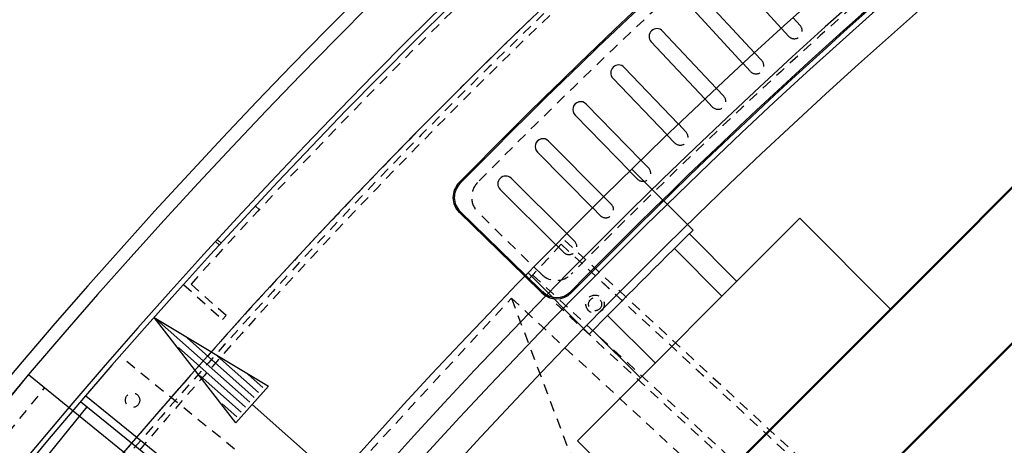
# Model space of a CAD drawing. Extents: x -7591 to -2491, y 6498 to 10061.
# Tile 23 of 125: x -7008 to -6632, y 8553 to 8715. Entities that reach past the tile are written whole.
import ezdxf

# ---------------------------------------------------------------- set-up
doc = ezdxf.new("R2010")
doc.units = 0
doc.header["$MEASUREMENT"] = 0
doc.linetypes.add('HIDDEN', pattern=[7, 4, -3])
doc.layers.get('0').update_dxf_attribs({"linetype": 'CONTINUOUS'})
doc.layers.add('DIM49', color=4, linetype='CONTINUOUS')
doc.layers.add('LE_HIDDEN', color=7, linetype='CONTINUOUS')
doc.layers.add('LE_ALL', color=7, linetype='CONTINUOUS', lineweight=50)

# ---------------------------------------------------------------- blocks, each defined once
blk = doc.blocks.new('_D5', base_point=(-6956.76, 8601.72))
at = {"layer": 'DIM49', "color": 1}
for p, q in [((-6956.76, 8601.72), (-6913.15, 8575.54)), ((-6925.59, 8561.52), (-6956.76, 8601.72)), ((-6920.3, 8569.36), (-6955.83, 8600.89)), ((-6918.64, 8571.23), (-6944.2, 8593.91)), ((-6921.96, 8567.49), (-6947.52, 8590.17)), ((-6916.98, 8573.1), (-6932.57, 8586.93)), ((-6923.62, 8565.62), (-6939.2, 8579.45)), ((-6915.32, 8574.97), (-6920.93, 8579.94)), ((-6913.15, 8575.54), (-6925.59, 8561.52)), ((-6925.28, 8563.75), (-6930.89, 8568.73)), ((-6919.37, 8568.53), (-6489.34, 8186.82))]:
    blk.add_line(p, q, dxfattribs=at)

msp = doc.modelspace()

# ---------------------------------------------------------------- linework, layer by layer
for p, q in [((-6717.57, 8711.97), (-6737.66, 8734.09)), ((-6732.2, 8698.53), (-6752.49, 8720.47)), ((-6565.53, 8715.14), (-6871, 8409.67)), ((-6746.71, 8684.96), (-6767.19, 8706.72)), ((-6761.11, 8671.26), (-6781.78, 8692.85)), ((-6775.39, 8657.44), (-6796.24, 8678.84)), ((-6789.54, 8643.49), (-6810.58, 8664.71)), ((-6774.53, 8658.27), (-6751.2, 8634.93)), ((-6803.57, 8629.42), (-6824.8, 8650.46)), ((-6752.63, 8633.54), (-6734.53, 8615.44)), ((-6758.34, 8627.93), (-6740.19, 8609.78)), ((-6814.13, 8618.67), (-6790.79, 8595.33)), ((-6783.8, 8602.48), (-6765.65, 8584.33)), ((-6789.4, 8596.77), (-6771.3, 8578.67)), ((-7080.29, 8486.58), (-7004.78, 8579.83)), ((-6936, 8524.14), (-7004.78, 8579.83)), ((-6982.52, 8567.6), (-7063.7, 8467.35)), ((-6760.7, 8519.98), (-6795.34, 8554.63))]:
    msp.add_line(p, q)
for points in [[(-3319.19, 8334.81, 0.111006), (-4057.65, 9007.3, 0.000315), (-4060.15, 9008.72, 0.005079), (-4100.61, 9031.15, 0.000315), (-4103.13, 9032.51, 0.252871), (-6267.97, 9031.15, 0.005079), (-6308.43, 9008.72, 0.111325), (-7049.39, 8334.81)], [(-6727.79, 8702.6), (-6748.08, 8724.55, 1), (-6752.49, 8720.47)], [(-6742.34, 8689.07), (-6762.82, 8710.84, 1), (-6767.19, 8706.72)], [(-6756.78, 8675.41), (-6777.44, 8697, 1), (-6781.78, 8692.85)], [(-6771.09, 8661.62), (-6791.94, 8683.03, 1), (-6796.24, 8678.84)], [(-6785.28, 8647.71), (-6806.32, 8668.94, 1), (-6810.58, 8664.71)], [(-6799.35, 8633.68), (-6820.58, 8654.72, 1), (-6824.8, 8650.46)], [(-6982.88, 8571.76), (-6925.45, 8525.25, -0.414214), (-6922.79, 8499.93), (-6985.09, 8422.99, -0.414214), (-7010.41, 8420.33), (-7067.84, 8466.84)], [(-7066.03, 8469.23), (-7008.52, 8422.67, 0.414214), (-6987.42, 8424.88), (-6925.12, 8501.82, 0.414214), (-6927.34, 8522.92), (-6984.85, 8569.49)]]:
    msp.add_lwpolyline(points, format="xyb")
for points in [[(-6729.41, 8695.51), (-6729.41, 8695.51)], [(-6808.85, 8611.01), (-6815.39, 8617.38), (-6840.37, 8641.71)], [(-6808.5, 8611.37), (-6815.04, 8617.74), (-6840.02, 8642.07)], [(-6795.34, 8554.63), (-6710.49, 8639.48), (-6675.84, 8604.83)]]:
    msp.add_lwpolyline(points)
for centre, radius, start, end in [((-5184.29, 7028.43), 2396.87, 31.73211, 148.26789), ((-5184.29, 7028.43), 2391.87, 31.73211, 148.26789), ((-5184.29, 7028.43), 2372, 31.75, 148.25), ((-5184.29, 7028.43), 2370, 31.79835, 148.20165), ((-5184.29, 7028.43), 2345, 32.74999, 147.24999), ((-5184.29, 7028.43), 2266.16, 35.00882, 144.99118), ((-5184.29, 7028.43), 2258.06, 35.00886, 144.99114), ((-5184.29, 7028.43), 2247.11, 35.0089, 144.9911), ((-5184.29, 7028.43), 2040, 31.79835, 148.20165), ((-5184.29, 7028.43), 2320, 120.94826, 135.55174), ((-5184.29, 7028.43), 2319.5, 120.94826, 135.55174), ((-5184.29, 7028.43), 1950, 32.04534, 147.95466), ((-5184.29, 7028.43), 2260.5, 120.9521, 135.5479), ((-5184.29, 7028.43), 2260, 120.9521, 135.5479), ((-6834.79, 8647.44), 8, 135.5517, -134.25), ((-6834.79, 8647.44), 7.5, 135.5517, -134.25), ((-5184.29, 7028.43), 2244.11, 134.2851, 135.7149), ((-6803.27, 8616.74), 8, -134.25, -44.4521), ((-6803.27, 8616.74), 7.5, -134.25, -44.4521), ((-5184.29, 7028.43), 2025, 129.25, 147.25)]:
    msp.add_arc(centre, radius, start, end)
at = {"layer": 'LE_ALL'}
for points in [[(-6877.37, 8232.19), (-6388.05, 8721.51), (-6443.91, 8777.37), (-6933.23, 8288.05), (-6877.37, 8232.19)], [(-6514.62, 8706.66), (-6523.11, 8715.14), (-6565.53, 8715.14), (-6871, 8409.67), (-6871, 8367.25), (-6862.52, 8358.76)]]:
    msp.add_lwpolyline(points, dxfattribs=at)
msp.add_arc((-5184.29, 7028.43), 2000, 90, 148.25, dxfattribs=at)
at = {"layer": 'LE_HIDDEN', "color": 1, "linetype": 'HIDDEN'}
for p, q in [((-6916.69, 8642.8), (-6918.15, 8644.16)), ((-6808.93, 8618.06), (-6833.28, 8641.79)), ((-6931.24, 8630.01), (-6932.71, 8631.36)), ((-6931.91, 8629.27), (-6933.39, 8630.62)), ((-6813.72, 8616.37), (-6800.15, 8631.06)), ((-6813.72, 8616.37), (-6800.15, 8631.06)), ((-6801.51, 8629.59), (-6654.64, 8493.83)), ((-6801.5, 8629.59), (-6654.64, 8493.83)), ((-6800.15, 8631.06), (-6653.28, 8495.3)), ((-6800.15, 8631.06), (-6653.28, 8495.3)), ((-6813.72, 8616.37), (-6666.86, 8480.61)), ((-6813.72, 8616.37), (-6666.86, 8480.61)), ((-6812.37, 8617.84), (-6665.5, 8482.08)), ((-6812.37, 8617.84), (-6665.5, 8482.08)), ((-6945.54, 8614.27), (-6930.68, 8600.89)), ((-6929.34, 8602.37), (-6942.72, 8614.42)), ((-6820.51, 8609.03), (-6741.53, 8399.83)), ((-6820.51, 8609.03), (-6741.53, 8399.83)), ((-6930.68, 8600.89), (-6929.34, 8602.37)), ((-6920.64, 8547.08), (-6969.79, 8586.89)), ((-7074.08, 8481.54), (-6998.56, 8574.8))]:
    msp.add_line(p, q, dxfattribs=at)
for points in [[(-5186.29, 9150.43, 0.172955), (-6528.44, 8670.42), (-6468.33, 8596.86, 0.078205), (-6887.99, 8126.67), (-7153.76, 8297.61, -0.254675), (-5186.29, 9371.43)], [(-7153.76, 8297.61, -0.254675), (-5186.29, 9371.43), (-5186.29, 9290.43), (-5204.29, 9290.43)], [(-5186.29, 9150.43, 0.172955), (-6528.44, 8670.42), (-6468.33, 8596.86, 0.078205), (-6887.99, 8126.67), (-7155.44, 8298.7)], [(-5437.14, 8886.3, 0.219407), (-6761.24, 8042.76), (-6803.29, 8069.8)]]:
    msp.add_lwpolyline(points, format="xyb", dxfattribs=at)
for points in [[(-6710.36, 8712.96), (-6713.12, 8716.01)], [(-6714.8, 8708.93), (-6717.57, 8711.97)], [(-6725, 8699.58), (-6727.79, 8702.6)], [(-6729.41, 8695.51), (-6732.2, 8698.53)], [(-6739.52, 8686.07), (-6742.34, 8689.07)], [(-6743.89, 8681.96), (-6746.71, 8684.96)], [(-6753.93, 8672.43), (-6756.78, 8675.41)], [(-6758.26, 8668.29), (-6761.11, 8671.26)], [(-6768.22, 8658.67), (-6771.09, 8661.62)], [(-6772.52, 8654.49), (-6775.39, 8657.44)], [(-6782.38, 8644.79), (-6785.28, 8647.71)], [(-6786.64, 8640.57), (-6789.54, 8643.49)], [(-6796.43, 8630.78), (-6799.35, 8633.68)], [(-6800.65, 8626.52), (-6803.57, 8629.42)], [(-6820.51, 8609.03), (-6673.65, 8473.27), (-6741.53, 8399.83), (-6888.39, 8535.59), (-6820.51, 8609.03)], [(-6820.51, 8609.03), (-6673.65, 8473.27), (-6741.53, 8399.83), (-6888.39, 8535.59), (-6820.51, 8609.03)]]:
    msp.add_lwpolyline(points, dxfattribs=at)
for centre, radius in [((-6788.58, 8606.74), 3.5), ((-6788.58, 8606.74), 3.5), ((-6788.58, 8606.74), 2.5), ((-6788.58, 8606.74), 2.5), ((-6965.01, 8570.15), 2.75)]:
    msp.add_circle(centre, radius, dxfattribs=at)
for centre, radius, start, end in [((-5184.29, 7028.43), 2368, 118.5484, 137.95161), ((-5184.29, 7028.43), 2065.69, 40.48822, 139.52979), ((-5184.29, 7028.43), 2063.69, 40.48822, 139.52979), ((-5184.29, 7028.43), 2042.69, 40.48822, 139.51177), ((-5184.29, 7028.43), 2040.69, 40.48822, 139.51177), ((-5184.29, 7028.43), 1925, 97.75, 147.25), ((-5184.29, 7028.43), 1922.5, 97.80961, 147.19039), ((-5184.29, 7028.43), 1920.5, 97.80967, 147.19033), ((-5184.29, 7028.43), 1877, 97.81105, 147.25), ((-5184.29, 7028.43), 2341, 129.21896, 146.20105), ((-5184.29, 7028.43), 2341, 129.21896, 146.20105), ((-5184.29, 7028.43), 2345, 129.69018, 147.25), ((-5184.29, 7028.43), 2315, 131.32286, 135.42714), ((-5184.29, 7028.43), 2265, 131.32769, 135.42231), ((-6712.58, 8710.94), 3, -137.75, 42.25), ((-6727.2, 8697.54), 3, -137.25, 42.75), ((-6741.71, 8684.02), 3, -136.75, 43.25), ((-6756.1, 8670.36), 3, -136.25, 43.75), ((-6770.37, 8656.58), 3, -135.75, 44.25), ((-6827.7, 8647.52), 8, 135.4271, -134.25), ((-5184.29, 7028.43), 1923, 122.5149, 147.16061), ((-6784.52, 8642.68), 3, -135.25, 44.75), ((-6798.54, 8628.65), 3, -134.75, 45.25), ((-6803.35, 8623.79), 8, -134.25, -44.5777), ((-5184.29, 7028.43), 2025, 129.25, 147.25)]:
    msp.add_arc(centre, radius, start, end, dxfattribs=at)

# ---------------------------------------------------------------- block references
at = {"layer": 'DIM49'}
msp.add_blockref('_D5', (-6956.76, 8601.72), dxfattribs=at)

doc.saveas('drawing.dxf')
